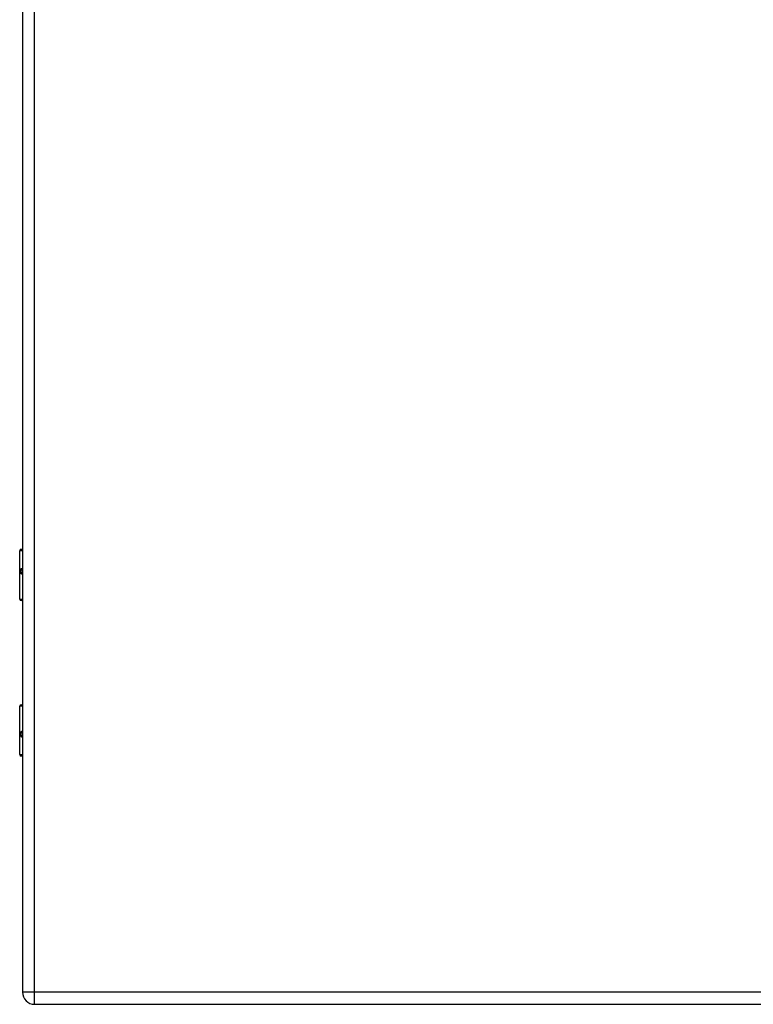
# Model space of a CAD drawing. Header units: inches. Extents: x 3.4 to 82.4, y 3.9 to 45.4.
# Tile 62 of 79: x 23.6 to 32.5, y 7.9 to 19.8. Entities that reach past the tile are written whole.
import ezdxf

# ---------------------------------------------------------------- set-up
doc = ezdxf.new("R2010")
doc.units = ezdxf.units.IN
doc.header["$MEASUREMENT"] = 0
doc.layers.add('Visible Edges(ANSI)', color=7, linetype='Continuous', lineweight=25)
doc.layers.add('Visible Tangent Edges(ANSI)', color=7, linetype='Continuous', lineweight=25)

msp = doc.modelspace()

# ---------------------------------------------------------------- linework, layer by layer
at = {"layer": 'Visible Edges(ANSI)'}
for p, q in [((23.621, 31.551), (23.621, 8.04)), ((23.586, 12.79), (23.586, 13.374)), ((23.606, 13.394), (23.621, 13.394)), ((23.621, 13.15), (23.618, 13.15)), ((23.618, 13.107), (23.621, 13.107)), ((23.621, 12.774), (23.602, 12.774)), ((23.586, 10.914), (23.586, 11.498)), ((23.602, 11.514), (23.621, 11.514)), ((23.621, 11.181), (23.618, 11.181)), ((23.618, 11.138), (23.621, 11.138)), ((23.621, 10.894), (23.606, 10.894)), ((23.767, 7.894), (35.393, 7.894))]:
    msp.add_line(p, q, dxfattribs=at)
for centre, radius, start, end in [((23.606, 13.374), 0.0197, 90, 180), ((23.602, 12.79), 0.0157, 180, 270), ((23.602, 11.498), 0.0157, 90, 180), ((23.606, 10.914), 0.0197, 180, 270), ((23.767, 8.04), 0.146, 180, 270)]:
    msp.add_arc(centre, radius, start, end, dxfattribs=at)
at = {"layer": 'Visible Tangent Edges(ANSI)'}
for p, q in [((23.767, 8.04), (23.767, 31.551)), ((23.621, 13.374), (23.586, 13.374)), ((23.609, 13.16), (23.621, 13.16)), ((23.621, 13.097), (23.609, 13.097)), ((23.586, 12.79), (23.621, 12.79)), ((23.621, 11.498), (23.586, 11.498)), ((23.609, 11.191), (23.621, 11.191)), ((23.621, 11.128), (23.609, 11.128)), ((23.586, 10.914), (23.621, 10.914)), ((23.767, 8.04), (23.621, 8.04)), ((23.767, 7.894), (23.767, 8.04)), ((35.393, 8.04), (23.767, 8.04))]:
    msp.add_line(p, q, dxfattribs=at)
at = {"layer": 'Visible Tangent Edges(ANSI)', "flags": 128}
for points in [[(23.609, 13.16), (23.607, 13.16), (23.605, 13.159), (23.603, 13.158), (23.601, 13.156), (23.6, 13.154), (23.598, 13.151), (23.597, 13.148), (23.596, 13.145), (23.596, 13.141), (23.595, 13.137), (23.595, 13.133), (23.595, 13.128), (23.595, 13.124), (23.595, 13.12), (23.596, 13.116), (23.596, 13.112), (23.597, 13.108), (23.598, 13.105), (23.6, 13.103), (23.601, 13.101), (23.603, 13.099), (23.605, 13.098), (23.607, 13.097), (23.609, 13.097)], [(23.618, 13.107), (23.616, 13.107), (23.614, 13.107), (23.612, 13.108), (23.61, 13.109), (23.609, 13.111), (23.608, 13.113), (23.607, 13.115), (23.606, 13.117), (23.605, 13.12), (23.605, 13.122), (23.604, 13.125), (23.604, 13.128), (23.604, 13.131), (23.605, 13.134), (23.605, 13.137), (23.606, 13.139), (23.607, 13.142), (23.608, 13.144), (23.609, 13.146), (23.61, 13.147), (23.612, 13.148), (23.614, 13.149), (23.616, 13.15), (23.618, 13.15)], [(23.609, 11.191), (23.607, 11.191), (23.605, 11.19), (23.603, 11.189), (23.601, 11.187), (23.6, 11.185), (23.598, 11.183), (23.597, 11.18), (23.596, 11.176), (23.596, 11.172), (23.595, 11.168), (23.595, 11.164), (23.595, 11.16), (23.595, 11.155), (23.595, 11.151), (23.596, 11.147), (23.596, 11.143), (23.597, 11.14), (23.598, 11.137), (23.6, 11.134), (23.601, 11.132), (23.603, 11.13), (23.605, 11.129), (23.607, 11.128), (23.609, 11.128)], [(23.618, 11.138), (23.616, 11.138), (23.614, 11.139), (23.612, 11.14), (23.61, 11.141), (23.609, 11.142), (23.608, 11.144), (23.607, 11.146), (23.606, 11.149), (23.605, 11.151), (23.605, 11.154), (23.604, 11.157), (23.604, 11.16), (23.604, 11.163), (23.605, 11.166), (23.605, 11.168), (23.606, 11.171), (23.607, 11.173), (23.608, 11.175), (23.609, 11.177), (23.61, 11.179), (23.612, 11.18), (23.614, 11.181), (23.616, 11.181), (23.618, 11.181)]]:
    msp.add_lwpolyline(points, dxfattribs=at)
at = {"layer": 'Visible Tangent Edges(ANSI)'}
for centre, major_axis, start_param, end_param in [((23.618, 13.16), (0, -0.00984), 4.712389, 6.283185), ((23.618, 13.097), (0, 0.00984), 0, 1.570796), ((23.618, 11.191), (0, -0.00984), 4.712389, 6.283185), ((23.618, 11.128), (0, 0.00984), 0, 1.570796)]:
    msp.add_ellipse(centre, major_axis=major_axis, ratio=0.879139, start_param=start_param, end_param=end_param, dxfattribs=at)

doc.saveas('drawing.dxf')
